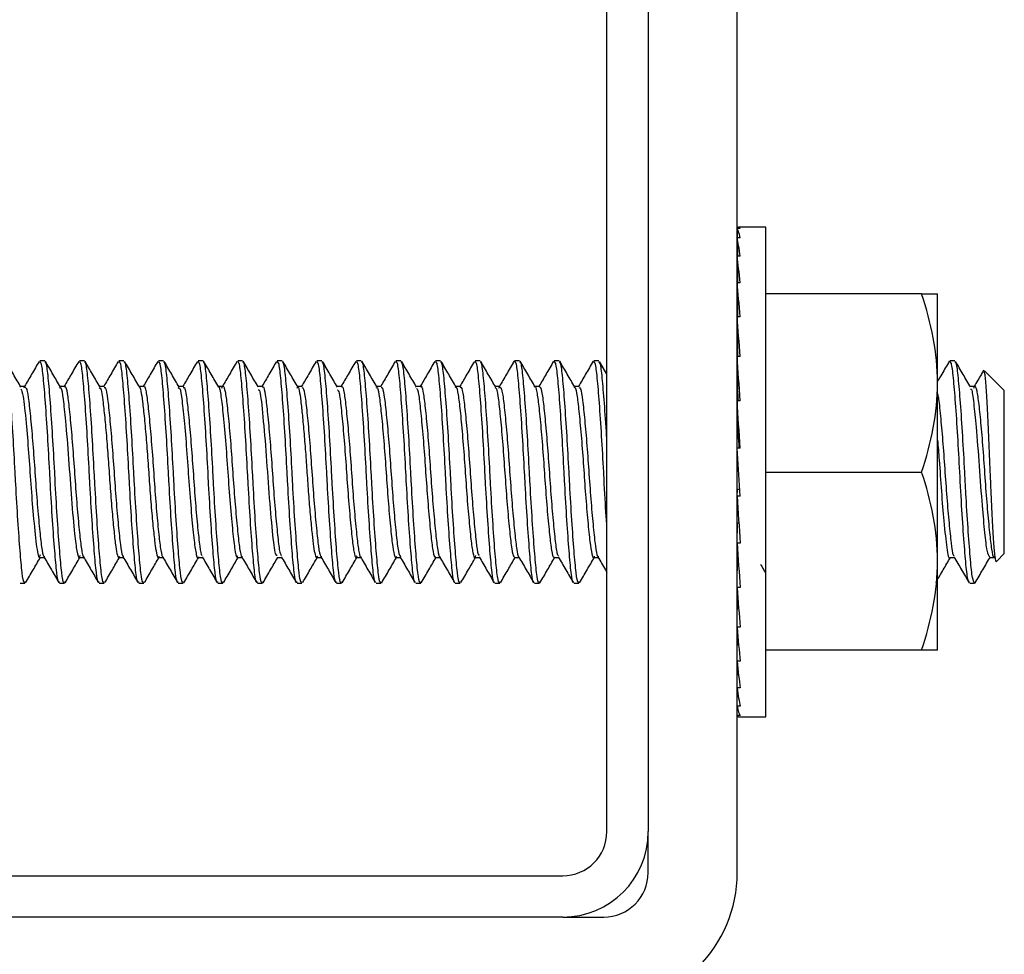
# Model space of a CAD drawing. Header units: inches. Extents: x 0.1 to 10.7, y 0.1 to 7.8.
# Tile 19 of 46: x 3.1999 to 3.2575, y 6.4852 to 6.5399. Entities that reach past the tile are written whole.
import ezdxf

# ---------------------------------------------------------------- set-up
doc = ezdxf.new("R2010")
doc.units = ezdxf.units.IN
doc.header["$MEASUREMENT"] = 0

msp = doc.modelspace()

# ---------------------------------------------------------------- linework, layer by layer
for p, q in [((3.23427, 6.492406), (3.23427, 6.586573)), ((3.236687, 6.586573), (3.236687, 6.492406)), ((3.241895, 6.49001), (3.241895, 6.581156)), ((3.242062, 6.527702), (3.241895, 6.527702)), ((3.241895, 6.527702), (3.241899, 6.527154)), ((3.243562, 6.527771), (3.241979, 6.527771)), ((3.243562, 6.499125), (3.243562, 6.527771)), ((3.242062, 6.527154), (3.241895, 6.527154)), ((3.241895, 6.527154), (3.241902, 6.526079)), ((3.242062, 6.526079), (3.241895, 6.526079)), ((3.241895, 6.526079), (3.241906, 6.52452)), ((3.242062, 6.52452), (3.241895, 6.52452)), ((3.241895, 6.52452), (3.24191, 6.522534)), ((3.241902, 6.523708), (3.241895, 6.523708)), ((3.252684, 6.523864), (3.243562, 6.523864)), ((3.253614, 6.518656), (3.253614, 6.523864)), ((3.242062, 6.522534), (3.241895, 6.522534)), ((3.241895, 6.522534), (3.241917, 6.5202)), ((3.242062, 6.5202), (3.241895, 6.5202)), ((3.241895, 6.5202), (3.241919, 6.518285)), ((3.201386, 6.519958), (3.201097, 6.519958)), ((3.203701, 6.519958), (3.203411, 6.519958)), ((3.206016, 6.519958), (3.205726, 6.519958)), ((3.20833, 6.519958), (3.208041, 6.519958)), ((3.210645, 6.519958), (3.210356, 6.519958)), ((3.21296, 6.519958), (3.212671, 6.519958)), ((3.215275, 6.519958), (3.214985, 6.519958)), ((3.21759, 6.519958), (3.2173, 6.519958)), ((3.219904, 6.519958), (3.219615, 6.519958)), ((3.222219, 6.519958), (3.22193, 6.519958)), ((3.224534, 6.519958), (3.224245, 6.519958)), ((3.226849, 6.519958), (3.22656, 6.519958)), ((3.229164, 6.519958), (3.228874, 6.519958)), ((3.231478, 6.519958), (3.231189, 6.519958)), ((3.233793, 6.519958), (3.233504, 6.519958)), ((3.23427, 6.519171), (3.233833, 6.519923)), ((3.254627, 6.519958), (3.254337, 6.519958)), ((3.25752, 6.518222), (3.256371, 6.519372)), ((3.200229, 6.518455), (3.199965, 6.518455)), ((3.200179, 6.518372), (3.200201, 6.518442)), ((3.202544, 6.518455), (3.202279, 6.518455)), ((3.204858, 6.518455), (3.204594, 6.518455)), ((3.207173, 6.518455), (3.206909, 6.518455)), ((3.209488, 6.518455), (3.209224, 6.518455)), ((3.211803, 6.518455), (3.211539, 6.518455)), ((3.214117, 6.518455), (3.213854, 6.518455)), ((3.216432, 6.518455), (3.216168, 6.518455)), ((3.218748, 6.518455), (3.218483, 6.518455)), ((3.221062, 6.518455), (3.220798, 6.518455)), ((3.223377, 6.518455), (3.223113, 6.518455)), ((3.225692, 6.518455), (3.225428, 6.518455)), ((3.228006, 6.518455), (3.227743, 6.518455)), ((3.227957, 6.518358), (3.227981, 6.518426)), ((3.230321, 6.518455), (3.230057, 6.518455)), ((3.232636, 6.518455), (3.232372, 6.518455)), ((3.253614, 6.508239), (3.253614, 6.518656)), ((3.255785, 6.518455), (3.25552, 6.518455)), ((3.25752, 6.508673), (3.25752, 6.518222)), ((3.242062, 6.517606), (3.241895, 6.517606)), ((3.241895, 6.517606), (3.241919, 6.516426)), ((3.242062, 6.514852), (3.241895, 6.514852)), ((3.242062, 6.512044), (3.241895, 6.514852)), ((3.243562, 6.513448), (3.252684, 6.513448)), ((3.241895, 6.512044), (3.241919, 6.512442)), ((3.242062, 6.512044), (3.241895, 6.512044)), ((3.241919, 6.512442), (3.242038, 6.512442)), ((3.241895, 6.50929), (3.241919, 6.510469)), ((3.241919, 6.510469), (3.24199, 6.510469)), ((3.242062, 6.50929), (3.241895, 6.50929)), ((3.241895, 6.506696), (3.241919, 6.508611)), ((3.241919, 6.508611), (3.241938, 6.508611)), ((3.257087, 6.50824), (3.25752, 6.508673)), ((3.201097, 6.508441), (3.201361, 6.508441)), ((3.203412, 6.508441), (3.203676, 6.508441)), ((3.205726, 6.508441), (3.20599, 6.508441)), ((3.208041, 6.508441), (3.208305, 6.508441)), ((3.210356, 6.508441), (3.21062, 6.508441)), ((3.212671, 6.508441), (3.212935, 6.508441)), ((3.214986, 6.508441), (3.21525, 6.508441)), ((3.217301, 6.508441), (3.217565, 6.508441)), ((3.219615, 6.508441), (3.219879, 6.508441)), ((3.22193, 6.508441), (3.222194, 6.508441)), ((3.224245, 6.508441), (3.224509, 6.508441)), ((3.22656, 6.508441), (3.226824, 6.508441)), ((3.228874, 6.508441), (3.229139, 6.508441)), ((3.231189, 6.508441), (3.231453, 6.508441)), ((3.233505, 6.508441), (3.233768, 6.508441)), ((3.253614, 6.503031), (3.253614, 6.508239)), ((3.254338, 6.508441), (3.254602, 6.508441)), ((3.256653, 6.508441), (3.256942, 6.508441)), ((3.199939, 6.506937), (3.200228, 6.506937)), ((3.202254, 6.506937), (3.202543, 6.506937)), ((3.204569, 6.506937), (3.204858, 6.506937)), ((3.206884, 6.506937), (3.207173, 6.506937)), ((3.209198, 6.506937), (3.209488, 6.506937)), ((3.211513, 6.506937), (3.211803, 6.506937)), ((3.213828, 6.506937), (3.214117, 6.506937)), ((3.216143, 6.506937), (3.216432, 6.506937)), ((3.218458, 6.506937), (3.218747, 6.506937)), ((3.220772, 6.506937), (3.221062, 6.506937)), ((3.223087, 6.506937), (3.223377, 6.506937)), ((3.225402, 6.506937), (3.225691, 6.506937)), ((3.227717, 6.506937), (3.228006, 6.506937)), ((3.230032, 6.506937), (3.230321, 6.506937)), ((3.232347, 6.506937), (3.232636, 6.506937)), ((3.255495, 6.506937), (3.255784, 6.506937)), ((3.255888, 6.507135), (3.255784, 6.506937)), ((3.242062, 6.506696), (3.241895, 6.506696)), ((3.241895, 6.504361), (3.241914, 6.506417)), ((3.242062, 6.504361), (3.241895, 6.504361)), ((3.241895, 6.502376), (3.241909, 6.504185)), ((3.241895, 6.503187), (3.241902, 6.503187)), ((3.252684, 6.503031), (3.243562, 6.503031)), ((3.242062, 6.502376), (3.241895, 6.502376)), ((3.241895, 6.500816), (3.241905, 6.502274)), ((3.242062, 6.500816), (3.241895, 6.500816)), ((3.241895, 6.499742), (3.241902, 6.500767)), ((3.242062, 6.499742), (3.241895, 6.499742)), ((3.241895, 6.499194), (3.241899, 6.499726)), ((3.242062, 6.499194), (3.241895, 6.499194)), ((3.241979, 6.499125), (3.243562, 6.499125)), ((3.236687, 6.49001), (3.236687, 6.492406)), ((3.13752, 6.489823), (3.231687, 6.489823)), ((3.231687, 6.487406), (3.13752, 6.487406)), ((3.231687, 6.487406), (3.234083, 6.487406))]:
    msp.add_line(p, q)
for centre, radius in [((3.231687, 6.492406), 0.002583), ((3.231687, 6.492406), 0.005), ((3.234083, 6.49001), 0.007813), ((3.234083, 6.49001), 0.002604)]:
    msp.add_arc(centre, radius, 270, 0)
for major_axis, ratio, start_param, end_param in [((0, 0.014323), 0.059359, 6.185011, 6.38136), ((-0.000166, 0.014323), 0.05821, 5.987985, 6.184334), ((-0.000326, 0.014323), 0.054812, 5.791063, 5.987412), ((-0.000473, 0.014323), 0.049301, 5.594332, 5.790682), ((0.000473, 0.014323), 0.049301, 0.668167, 0.688853), ((-0.000602, 0.014323), 0.041899, 5.397851, 5.5942), ((-0.000708, 0.014323), 0.032898, 5.201637, 5.397987), ((-0.000786, 0.014323), 0.022647, 5.005671, 5.20202), ((-0.000563, 0.01026), 0.022647, 5.128366, 5.20202), ((-0.000834, 0.014323), 0.011541, 4.809892, 5.006241), ((-0.000597, 0.01026), 0.011541, 4.848974, 5.006241), ((-0.000834, 0.014323), 0.011541, 1.668299, 1.864649), ((-0.000786, 0.014323), 0.022647, 1.864078, 2.060428), ((-0.000708, 0.014323), 0.032898, 2.060045, 2.256394), ((-0.000602, 0.014323), 0.041899, 2.256258, 2.452608), ((-0.000473, 0.014323), 0.049301, 2.452739, 2.649089), ((-0.000326, 0.014323), 0.054812, 2.64947, 2.845819), ((-0.000166, 0.014323), 0.05821, 2.846392, 3.042741), ((0, 0.014323), 0.059359, 3.043418, 3.141593)]:
    msp.add_ellipse((3.241979, 6.513448), major_axis=major_axis, ratio=ratio, start_param=start_param, end_param=end_param)
for points in [[(3.253614, 6.518656), (3.253614, 6.520434), (3.253251, 6.522163), (3.252684, 6.523864)], [(3.252684, 6.523864), (3.253251, 6.523864), (3.253614, 6.523864), (3.253614, 6.523864)], [(3.252684, 6.513448), (3.253251, 6.515149), (3.253614, 6.516878), (3.253614, 6.518656)], [(3.253614, 6.508239), (3.253614, 6.510017), (3.253251, 6.511746), (3.252684, 6.513448)], [(3.252684, 6.503031), (3.253251, 6.504733), (3.253614, 6.506462), (3.253614, 6.508239)], [(3.253614, 6.503031), (3.253614, 6.503031), (3.253251, 6.503031), (3.252684, 6.503031)]]:
    msp.add_open_spline(points, degree=3)
for points, knots in [([(3.200228, 6.507018), (3.200215, 6.506996), (3.200157, 6.506903), (3.20006, 6.507496), (3.199946, 6.508745), (3.199813, 6.510574), (3.199713, 6.51224), (3.199626, 6.513918), (3.199533, 6.515605), (3.199401, 6.517553), (3.199278, 6.519028), (3.199174, 6.519874), (3.199101, 6.519877), (3.199071, 6.519877)], [0, 0, 0, 0, 0.034586, 0.142153, 0.249681, 0.357186, 0.46475, 0.49998, 0.604499, 0.711996, 0.819565, 0.927082, 1, 1, 1, 1]), ([(3.199988, 6.518414), (3.199842, 6.518666), (3.199549, 6.519169), (3.199257, 6.519673), (3.199111, 6.519925)], [0, 0, 0, 0, 0.499762, 1, 1, 1, 1]), ([(3.201055, 6.519919), (3.200908, 6.519667), (3.200625, 6.519179), (3.200341, 6.518691), (3.200203, 6.518455)], [0, 0, 0, 0, 0.516334, 1, 1, 1, 1]), ([(3.202254, 6.507018), (3.20224, 6.506996), (3.202183, 6.506903), (3.202086, 6.507496), (3.201972, 6.508745), (3.201839, 6.510574), (3.201739, 6.51224), (3.201651, 6.513918), (3.201558, 6.515605), (3.201426, 6.517553), (3.201303, 6.519028), (3.2012, 6.519874), (3.201126, 6.519877), (3.201097, 6.519877)], [0, 0, 0, 0, 0.034586, 0.142153, 0.249681, 0.357186, 0.46475, 0.49998, 0.604499, 0.711996, 0.819565, 0.927082, 1, 1, 1, 1]), ([(3.202543, 6.507018), (3.202529, 6.506996), (3.202472, 6.506903), (3.202375, 6.507496), (3.202261, 6.508745), (3.202128, 6.510574), (3.202028, 6.51224), (3.201941, 6.513918), (3.201848, 6.515605), (3.201715, 6.517553), (3.201592, 6.519028), (3.201489, 6.519874), (3.201416, 6.519877), (3.201386, 6.519877)], [0, 0, 0, 0, 0.0345865, 0.1421533, 0.2496809, 0.3571865, 0.4647501, 0.4999805, 0.6044986, 0.711996, 0.8195648, 0.9270819, 1, 1, 1, 1]), ([(3.202301, 6.518419), (3.202154, 6.51867), (3.201861, 6.519175), (3.201568, 6.519679), (3.201421, 6.519931)], [0, 0, 0, 0, 0.499692, 1, 1, 1, 1]), ([(3.203369, 6.519919), (3.203223, 6.519667), (3.202939, 6.519178), (3.202655, 6.51869), (3.202518, 6.518455)], [0, 0, 0, 0, 0.516708, 1, 1, 1, 1]), ([(3.204569, 6.507018), (3.204555, 6.506996), (3.204498, 6.506903), (3.2044, 6.507496), (3.204287, 6.508745), (3.204154, 6.510574), (3.204053, 6.51224), (3.203966, 6.513918), (3.203873, 6.515605), (3.203741, 6.517553), (3.203618, 6.519028), (3.203515, 6.519874), (3.203441, 6.519877), (3.203411, 6.519877)], [0, 0, 0, 0, 0.034586, 0.142153, 0.249681, 0.357186, 0.46475, 0.49998, 0.604499, 0.711996, 0.819565, 0.927082, 1, 1, 1, 1]), ([(3.204858, 6.507018), (3.204844, 6.506996), (3.204787, 6.506903), (3.20469, 6.507496), (3.204576, 6.508745), (3.204443, 6.510574), (3.204343, 6.51224), (3.204255, 6.513918), (3.204162, 6.515605), (3.20403, 6.517553), (3.203907, 6.519028), (3.203804, 6.519874), (3.20373, 6.519877), (3.203701, 6.519877)], [0, 0, 0, 0, 0.034586, 0.142153, 0.249681, 0.357186, 0.46475, 0.49998, 0.604499, 0.711996, 0.819565, 0.927082, 1, 1, 1, 1]), ([(3.20462, 6.518412), (3.204473, 6.518664), (3.204179, 6.519169), (3.203886, 6.519674), (3.203739, 6.519927)], [0, 0, 0, 0, 0.49962, 1, 1, 1, 1]), ([(3.205684, 6.519918), (3.205537, 6.519666), (3.205254, 6.519178), (3.20497, 6.51869), (3.204833, 6.518455)], [0, 0, 0, 0, 0.517008, 1, 1, 1, 1]), ([(3.206884, 6.507018), (3.20687, 6.506996), (3.206812, 6.506903), (3.206715, 6.507496), (3.206601, 6.508745), (3.206468, 6.510574), (3.206368, 6.51224), (3.206281, 6.513918), (3.206188, 6.515605), (3.206056, 6.517553), (3.205933, 6.519028), (3.20583, 6.519874), (3.205756, 6.519877), (3.205726, 6.519877)], [0, 0, 0, 0, 0.034586, 0.142153, 0.249681, 0.357186, 0.46475, 0.49998, 0.604499, 0.711996, 0.819565, 0.927082, 1, 1, 1, 1]), ([(3.207173, 6.507018), (3.207159, 6.506996), (3.207102, 6.506903), (3.207005, 6.507496), (3.206891, 6.508745), (3.206758, 6.510574), (3.206658, 6.51224), (3.20657, 6.513918), (3.206477, 6.515605), (3.206345, 6.517553), (3.206222, 6.519028), (3.206119, 6.519874), (3.206045, 6.519877), (3.206016, 6.519877)], [0, 0, 0, 0, 0.034586, 0.142153, 0.249681, 0.357186, 0.46475, 0.49998, 0.604499, 0.711996, 0.819565, 0.927082, 1, 1, 1, 1]), ([(3.206938, 6.518405), (3.206791, 6.518657), (3.206498, 6.519161), (3.206205, 6.519666), (3.206058, 6.519919)], [0, 0, 0, 0, 0.499656, 1, 1, 1, 1]), ([(3.207999, 6.519918), (3.207852, 6.519666), (3.207569, 6.519178), (3.207285, 6.51869), (3.207148, 6.518455)], [0, 0, 0, 0, 0.517229, 1, 1, 1, 1]), ([(3.209198, 6.507018), (3.209184, 6.506996), (3.209127, 6.506903), (3.20903, 6.507496), (3.208916, 6.508745), (3.208783, 6.510574), (3.208683, 6.51224), (3.208596, 6.513918), (3.208503, 6.515605), (3.208371, 6.517553), (3.208248, 6.519028), (3.208144, 6.519874), (3.208071, 6.519877), (3.208041, 6.519877)], [0, 0, 0, 0, 0.034586, 0.142153, 0.249681, 0.357186, 0.46475, 0.49998, 0.604499, 0.711996, 0.819565, 0.927082, 1, 1, 1, 1]), ([(3.209488, 6.507018), (3.209474, 6.506996), (3.209417, 6.506903), (3.209319, 6.507496), (3.209206, 6.508745), (3.209072, 6.510574), (3.208972, 6.51224), (3.208885, 6.513918), (3.208792, 6.515605), (3.20866, 6.517553), (3.208537, 6.519028), (3.208434, 6.519874), (3.20836, 6.519877), (3.20833, 6.519877)], [0, 0, 0, 0, 0.034586, 0.142153, 0.249681, 0.357186, 0.46475, 0.49998, 0.604499, 0.711996, 0.819565, 0.927082, 1, 1, 1, 1]), ([(3.209249, 6.518412), (3.209103, 6.518663), (3.20881, 6.519166), (3.208517, 6.51967), (3.208371, 6.519922)], [0, 0, 0, 0, 0.499749, 1, 1, 1, 1]), ([(3.210313, 6.519918), (3.210167, 6.519666), (3.209884, 6.519178), (3.2096, 6.51869), (3.209463, 6.518455)], [0, 0, 0, 0, 0.517373, 1, 1, 1, 1]), ([(3.211513, 6.507018), (3.211499, 6.506996), (3.211442, 6.506903), (3.211345, 6.507496), (3.211231, 6.508745), (3.211098, 6.510574), (3.210998, 6.51224), (3.210911, 6.513918), (3.210818, 6.515605), (3.210685, 6.517553), (3.210562, 6.519028), (3.210459, 6.519874), (3.210386, 6.519877), (3.210356, 6.519877)], [0, 0, 0, 0, 0.0345865, 0.1421533, 0.2496809, 0.3571865, 0.4647501, 0.4999805, 0.6044986, 0.711996, 0.8195648, 0.9270819, 1, 1, 1, 1]), ([(3.211803, 6.507018), (3.211789, 6.506996), (3.211731, 6.506903), (3.211634, 6.507496), (3.21152, 6.508745), (3.211387, 6.510574), (3.211287, 6.51224), (3.2112, 6.513918), (3.211107, 6.515605), (3.210975, 6.517553), (3.210852, 6.519028), (3.210749, 6.519874), (3.210675, 6.519877), (3.210645, 6.519877)], [0, 0, 0, 0, 0.034586, 0.142153, 0.249681, 0.357186, 0.46475, 0.49998, 0.604499, 0.711996, 0.819565, 0.927082, 1, 1, 1, 1]), ([(3.21156, 6.518419), (3.211413, 6.518671), (3.21112, 6.519174), (3.210827, 6.519679), (3.210681, 6.519931)], [0, 0, 0, 0, 0.4997111, 1, 1, 1, 1]), ([(3.212628, 6.519918), (3.212482, 6.519666), (3.212198, 6.519178), (3.211915, 6.51869), (3.211778, 6.518455)], [0, 0, 0, 0, 0.517439, 1, 1, 1, 1]), ([(3.213828, 6.507018), (3.213814, 6.506996), (3.213757, 6.506903), (3.21366, 6.507496), (3.213546, 6.508745), (3.213413, 6.510574), (3.213313, 6.51224), (3.213225, 6.513918), (3.213132, 6.515605), (3.213, 6.517553), (3.212877, 6.519028), (3.212774, 6.519874), (3.2127, 6.519877), (3.212671, 6.519877)], [0, 0, 0, 0, 0.034586, 0.142153, 0.249681, 0.357186, 0.46475, 0.49998, 0.604499, 0.711996, 0.819565, 0.927082, 1, 1, 1, 1]), ([(3.214117, 6.507018), (3.214103, 6.506996), (3.214046, 6.506903), (3.213949, 6.507496), (3.213835, 6.508745), (3.213702, 6.510574), (3.213602, 6.51224), (3.213515, 6.513918), (3.213422, 6.515605), (3.21329, 6.517553), (3.213167, 6.519028), (3.213063, 6.519874), (3.21299, 6.519877), (3.21296, 6.519877)], [0, 0, 0, 0, 0.034586, 0.142153, 0.249681, 0.357186, 0.46475, 0.49998, 0.604499, 0.711996, 0.819565, 0.927082, 1, 1, 1, 1]), ([(3.213878, 6.518414), (3.213731, 6.518666), (3.213437, 6.519171), (3.213144, 6.519676), (3.212997, 6.519928)], [0, 0, 0, 0, 0.4996305, 1, 1, 1, 1]), ([(3.214943, 6.519919), (3.214797, 6.519666), (3.214513, 6.519178), (3.214229, 6.51869), (3.214092, 6.518455)], [0, 0, 0, 0, 0.517431, 1, 1, 1, 1]), ([(3.216143, 6.507018), (3.216129, 6.506996), (3.216072, 6.506903), (3.215974, 6.507496), (3.215861, 6.508745), (3.215728, 6.510574), (3.215627, 6.51224), (3.21554, 6.513918), (3.215447, 6.515605), (3.215315, 6.517553), (3.215192, 6.519028), (3.215089, 6.519874), (3.215015, 6.519877), (3.214985, 6.519877)], [0, 0, 0, 0, 0.034586, 0.142153, 0.249681, 0.357186, 0.46475, 0.49998, 0.604499, 0.711996, 0.819565, 0.927082, 1, 1, 1, 1]), ([(3.216432, 6.507018), (3.216418, 6.506996), (3.216361, 6.506903), (3.216264, 6.507496), (3.21615, 6.508745), (3.216017, 6.510574), (3.215917, 6.51224), (3.21583, 6.513918), (3.215737, 6.515605), (3.215604, 6.517553), (3.215481, 6.519028), (3.215378, 6.519874), (3.215305, 6.519877), (3.215275, 6.519877)], [0, 0, 0, 0, 0.0345865, 0.1421533, 0.2496809, 0.3571865, 0.4647501, 0.4999805, 0.6044986, 0.711996, 0.8195648, 0.9270819, 1, 1, 1, 1]), ([(3.216197, 6.518406), (3.21605, 6.518658), (3.215757, 6.519162), (3.215463, 6.519667), (3.215317, 6.51992)], [0, 0, 0, 0, 0.499637, 1, 1, 1, 1]), ([(3.217258, 6.519919), (3.217112, 6.519667), (3.216828, 6.519178), (3.216544, 6.51869), (3.216407, 6.518455)], [0, 0, 0, 0, 0.517354, 1, 1, 1, 1]), ([(3.218458, 6.507018), (3.218444, 6.506996), (3.218387, 6.506903), (3.218289, 6.507496), (3.218175, 6.508745), (3.218042, 6.510574), (3.217942, 6.51224), (3.217855, 6.513918), (3.217762, 6.515605), (3.21763, 6.517553), (3.217507, 6.519028), (3.217404, 6.519874), (3.21733, 6.519877), (3.2173, 6.519877)], [0, 0, 0, 0, 0.034586, 0.142153, 0.249681, 0.357186, 0.46475, 0.49998, 0.604499, 0.711996, 0.819565, 0.927082, 1, 1, 1, 1]), ([(3.218747, 6.507018), (3.218733, 6.506996), (3.218676, 6.506903), (3.218579, 6.507496), (3.218465, 6.508745), (3.218332, 6.510574), (3.218232, 6.51224), (3.218144, 6.513918), (3.218051, 6.515605), (3.217919, 6.517553), (3.217796, 6.519028), (3.217693, 6.519874), (3.217619, 6.519877), (3.21759, 6.519877)], [0, 0, 0, 0, 0.034586, 0.142153, 0.249681, 0.357186, 0.46475, 0.49998, 0.604499, 0.711996, 0.819565, 0.927082, 1, 1, 1, 1]), ([(3.21851, 6.518409), (3.218363, 6.518661), (3.21807, 6.519164), (3.217778, 6.519669), (3.217631, 6.519921)], [0, 0, 0, 0, 0.499733, 1, 1, 1, 1]), ([(3.219574, 6.51992), (3.219427, 6.519667), (3.219143, 6.519179), (3.218859, 6.51869), (3.218722, 6.518455)], [0, 0, 0, 0, 0.517211, 1, 1, 1, 1]), ([(3.220731, 6.506976), (3.220731, 6.506976), (3.220688, 6.506932), (3.220604, 6.507521), (3.22049, 6.508738), (3.220357, 6.510576), (3.220257, 6.512239), (3.22017, 6.513918), (3.220077, 6.515605), (3.219945, 6.517553), (3.219822, 6.519028), (3.219718, 6.519874), (3.219645, 6.519877), (3.219615, 6.519877)], [0, 0, 0, 0, 0.000338, 0.111721, 0.223063, 0.334382, 0.445762, 0.482242, 0.590468, 0.701779, 0.813164, 0.924495, 1, 1, 1, 1]), ([(3.221062, 6.507018), (3.221048, 6.506996), (3.220991, 6.506903), (3.220893, 6.507496), (3.22078, 6.508745), (3.220647, 6.510574), (3.220546, 6.51224), (3.220459, 6.513918), (3.220366, 6.515605), (3.220234, 6.517553), (3.220111, 6.519028), (3.220008, 6.519874), (3.219934, 6.519877), (3.219904, 6.519877)], [0, 0, 0, 0, 0.0345865, 0.1421533, 0.2496809, 0.3571865, 0.4647501, 0.4999805, 0.6044986, 0.711996, 0.8195648, 0.9270819, 1, 1, 1, 1]), ([(3.220819, 6.518418), (3.220673, 6.51867), (3.22038, 6.519174), (3.220087, 6.519678), (3.219941, 6.51993)], [0, 0, 0, 0, 0.499729, 1, 1, 1, 1]), ([(3.221889, 6.519921), (3.221742, 6.519668), (3.221458, 6.519179), (3.221174, 6.518691), (3.221037, 6.518455)], [0, 0, 0, 0, 0.517009, 1, 1, 1, 1]), ([(3.223046, 6.506977), (3.223046, 6.506977), (3.223003, 6.506932), (3.222919, 6.50752), (3.222805, 6.508738), (3.222672, 6.510576), (3.222572, 6.512239), (3.222485, 6.513918), (3.222392, 6.515605), (3.222259, 6.517553), (3.222136, 6.519028), (3.222033, 6.519874), (3.22196, 6.519877), (3.22193, 6.519877)], [0, 0, 0, 0, 0.000735, 0.112074, 0.223372, 0.334647, 0.445982, 0.482448, 0.590631, 0.701897, 0.813238, 0.924525, 1, 1, 1, 1]), ([(3.223377, 6.507018), (3.223363, 6.506996), (3.223306, 6.506903), (3.223208, 6.507496), (3.223094, 6.508745), (3.222961, 6.510574), (3.222861, 6.51224), (3.222774, 6.513918), (3.222681, 6.515605), (3.222549, 6.517553), (3.222426, 6.519028), (3.222323, 6.519874), (3.222249, 6.519877), (3.222219, 6.519877)], [0, 0, 0, 0, 0.034586, 0.142153, 0.249681, 0.357186, 0.46475, 0.49998, 0.604499, 0.711996, 0.819565, 0.927082, 1, 1, 1, 1]), ([(3.223136, 6.518416), (3.222989, 6.518668), (3.222695, 6.519173), (3.222402, 6.519677), (3.222255, 6.51993)], [0, 0, 0, 0, 0.499645, 1, 1, 1, 1]), ([(3.224204, 6.519922), (3.224057, 6.519669), (3.223774, 6.51918), (3.223489, 6.518691), (3.223352, 6.518455)], [0, 0, 0, 0, 0.516755, 1, 1, 1, 1]), ([(3.225362, 6.506977), (3.225361, 6.506977), (3.225318, 6.506931), (3.225234, 6.50752), (3.22512, 6.508738), (3.224987, 6.510576), (3.224887, 6.512239), (3.224799, 6.513918), (3.224706, 6.515605), (3.224574, 6.517553), (3.224451, 6.519028), (3.224348, 6.519874), (3.224274, 6.519877), (3.224245, 6.519877)], [0, 0, 0, 0, 0.00118, 0.112469, 0.223717, 0.334943, 0.446229, 0.482678, 0.590813, 0.70203, 0.813321, 0.924559, 1, 1, 1, 1]), ([(3.225691, 6.507018), (3.225678, 6.506996), (3.22562, 6.506903), (3.225523, 6.507496), (3.225409, 6.508745), (3.225276, 6.510574), (3.225176, 6.51224), (3.225089, 6.513918), (3.224996, 6.515605), (3.224864, 6.517553), (3.224741, 6.519028), (3.224637, 6.519874), (3.224564, 6.519877), (3.224534, 6.519877)], [0, 0, 0, 0, 0.034586, 0.142153, 0.249681, 0.357186, 0.46475, 0.49998, 0.604499, 0.711996, 0.819565, 0.927082, 1, 1, 1, 1]), ([(3.225456, 6.518407), (3.225309, 6.518659), (3.225015, 6.519164), (3.224722, 6.519669), (3.224575, 6.519922)], [0, 0, 0, 0, 0.499624, 1, 1, 1, 1]), ([(3.22652, 6.519923), (3.226373, 6.51967), (3.226089, 6.51918), (3.225804, 6.518691), (3.225666, 6.518455)], [0, 0, 0, 0, 0.516454, 1, 1, 1, 1]), ([(3.227677, 6.506978), (3.227677, 6.506977), (3.227633, 6.506931), (3.227549, 6.507519), (3.227435, 6.508738), (3.227302, 6.510576), (3.227202, 6.512239), (3.227114, 6.513918), (3.227021, 6.515605), (3.226889, 6.517553), (3.226766, 6.519028), (3.226663, 6.519874), (3.226589, 6.519877), (3.22656, 6.519877)], [0, 0, 0, 0, 0.0016615, 0.1128968, 0.2240916, 0.3352636, 0.4464956, 0.4829275, 0.5910102, 0.7021737, 0.8134111, 0.9245951, 1, 1, 1, 1]), ([(3.228006, 6.507018), (3.227992, 6.506996), (3.227935, 6.506903), (3.227838, 6.507496), (3.227724, 6.508745), (3.227591, 6.510574), (3.227491, 6.51224), (3.227404, 6.513918), (3.227311, 6.515605), (3.227178, 6.517553), (3.227055, 6.519028), (3.226952, 6.519874), (3.226879, 6.519877), (3.226849, 6.519877)], [0, 0, 0, 0, 0.034586, 0.142153, 0.249681, 0.357186, 0.46475, 0.49998, 0.604499, 0.711996, 0.819565, 0.927082, 1, 1, 1, 1]), ([(3.22777, 6.518408), (3.227623, 6.518659), (3.22733, 6.519163), (3.227038, 6.519667), (3.226891, 6.51992)], [0, 0, 0, 0, 0.499715, 1, 1, 1, 1]), ([(3.228835, 6.519924), (3.228688, 6.519671), (3.228404, 6.519181), (3.228119, 6.518692), (3.227981, 6.518455)], [0, 0, 0, 0, 0.516115, 1, 1, 1, 1]), ([(3.229993, 6.506979), (3.229992, 6.506978), (3.229948, 6.506931), (3.229863, 6.507519), (3.229749, 6.508739), (3.229616, 6.510575), (3.229516, 6.512239), (3.229429, 6.513918), (3.229336, 6.515605), (3.229204, 6.517553), (3.229081, 6.519028), (3.228978, 6.519874), (3.228904, 6.519877), (3.228874, 6.519877)], [0, 0, 0, 0, 0.002171, 0.113349, 0.224487, 0.335603, 0.446778, 0.483191, 0.591219, 0.702326, 0.813506, 0.924634, 1, 1, 1, 1]), ([(3.230321, 6.507018), (3.230307, 6.506996), (3.23025, 6.506903), (3.230153, 6.507496), (3.230039, 6.508745), (3.229906, 6.510574), (3.229806, 6.51224), (3.229718, 6.513918), (3.229625, 6.515605), (3.229493, 6.517553), (3.22937, 6.519028), (3.229267, 6.519874), (3.229193, 6.519877), (3.229164, 6.519877)], [0, 0, 0, 0, 0.034586, 0.142153, 0.249681, 0.357186, 0.46475, 0.49998, 0.604499, 0.711996, 0.819565, 0.927082, 1, 1, 1, 1]), ([(3.230079, 6.518417), (3.229933, 6.518669), (3.22964, 6.519172), (3.229347, 6.519676), (3.229201, 6.519928)], [0, 0, 0, 0, 0.499746, 1, 1, 1, 1]), ([(3.23115, 6.519925), (3.231004, 6.519672), (3.230719, 6.519182), (3.230434, 6.518692), (3.230296, 6.518455)], [0, 0, 0, 0, 0.515746, 1, 1, 1, 1]), ([(3.232308, 6.506979), (3.232307, 6.506978), (3.232263, 6.50693), (3.232178, 6.507518), (3.232064, 6.508739), (3.231931, 6.510575), (3.231831, 6.512239), (3.231744, 6.513918), (3.231651, 6.515605), (3.231519, 6.517553), (3.231396, 6.519028), (3.231293, 6.519874), (3.231219, 6.519877), (3.231189, 6.519877)], [0, 0, 0, 0, 0.002695, 0.113815, 0.224895, 0.335952, 0.447069, 0.483463, 0.591434, 0.702482, 0.813604, 0.924673, 1, 1, 1, 1]), ([(3.232636, 6.507018), (3.232622, 6.506996), (3.232565, 6.506903), (3.232467, 6.507496), (3.232354, 6.508745), (3.232221, 6.510574), (3.232121, 6.51224), (3.232033, 6.513918), (3.23194, 6.515605), (3.231808, 6.517553), (3.231685, 6.519028), (3.231582, 6.519874), (3.231508, 6.519877), (3.231478, 6.519877)], [0, 0, 0, 0, 0.034586, 0.142153, 0.249681, 0.357186, 0.46475, 0.49998, 0.604499, 0.711996, 0.819565, 0.927082, 1, 1, 1, 1]), ([(3.232394, 6.518417), (3.232247, 6.518669), (3.231954, 6.519174), (3.231661, 6.519678), (3.231514, 6.519931)], [0, 0, 0, 0, 0.499663, 1, 1, 1, 1]), ([(3.233466, 6.519926), (3.233319, 6.519673), (3.233034, 6.519183), (3.232749, 6.518692), (3.232611, 6.518455)], [0, 0, 0, 0, 0.515351, 1, 1, 1, 1]), ([(3.23427, 6.510299), (3.234263, 6.510407), (3.234212, 6.511101), (3.234146, 6.512246), (3.234059, 6.513914), (3.233966, 6.515607), (3.233833, 6.517552), (3.23371, 6.519028), (3.233607, 6.519874), (3.233534, 6.519877), (3.233504, 6.519877)], [0, 0, 0, 0, 0.029723, 0.192082, 0.24526, 0.403022, 0.56528, 0.727647, 0.889936, 1, 1, 1, 1]), ([(3.23427, 6.515259), (3.234265, 6.515356), (3.234219, 6.516175), (3.234122, 6.517544), (3.234, 6.519031), (3.233897, 6.519874), (3.233823, 6.519876), (3.233793, 6.519877)], [0, 0, 0, 0, 0.034995, 0.297284, 0.559747, 0.822083, 1, 1, 1, 1]), ([(3.254303, 6.519932), (3.254156, 6.519679), (3.253927, 6.519284), (3.253697, 6.518889), (3.253614, 6.518747)], [0, 0, 0, 0, 0.638976, 1, 1, 1, 1]), ([(3.25546, 6.507049), (3.255445, 6.507049), (3.255386, 6.507052), (3.255295, 6.507813), (3.255174, 6.509239), (3.255038, 6.511207), (3.254918, 6.513406), (3.2548, 6.515605), (3.254667, 6.517553), (3.254544, 6.519028), (3.254441, 6.519874), (3.254367, 6.519877), (3.254337, 6.519877)], [0, 0, 0, 0, 0.038672, 0.149479, 0.260221, 0.370965, 0.484928, 0.592593, 0.703326, 0.814133, 0.924887, 1, 1, 1, 1]), ([(3.255784, 6.506937), (3.255742, 6.507006), (3.255656, 6.507144), (3.255545, 6.50824), (3.255416, 6.509883), (3.255297, 6.511725), (3.255195, 6.513661), (3.255089, 6.515605), (3.254956, 6.517553), (3.254833, 6.519028), (3.25473, 6.519874), (3.254656, 6.519877), (3.254627, 6.519877)], [0, 0, 0, 0, 0.104501, 0.21204, 0.31953, 0.427057, 0.500054, 0.604556, 0.712038, 0.819591, 0.927093, 1, 1, 1, 1]), ([(3.255549, 6.518405), (3.255402, 6.518657), (3.255109, 6.519162), (3.254816, 6.519667), (3.254669, 6.519919)], [0, 0, 0, 0, 0.4996463, 1, 1, 1, 1]), ([(3.256308, 6.519398), (3.256265, 6.519324), (3.256082, 6.519009), (3.255899, 6.518695), (3.255759, 6.518455)], [0, 0, 0, 0, 0.236939, 1, 1, 1, 1]), ([(3.257068, 6.508259), (3.257064, 6.508243), (3.257033, 6.50812), (3.256975, 6.508457), (3.256905, 6.509295), (3.256823, 6.510663), (3.256753, 6.512132), (3.256691, 6.513731), (3.256625, 6.515383), (3.25654, 6.517132), (3.256464, 6.518466), (3.256399, 6.519265), (3.256354, 6.519315), (3.256335, 6.519335)], [0, 0, 0, 0, 0.015183, 0.11544, 0.215652, 0.318492, 0.423431, 0.483979, 0.5936, 0.703222, 0.812843, 0.922358, 1, 1, 1, 1]), ([(3.199985, 6.518317), (3.20003, 6.518218), (3.200135, 6.517991), (3.200278, 6.516497), (3.200442, 6.514618), (3.200565, 6.512699), (3.200724, 6.510723), (3.20089, 6.50911), (3.201027, 6.508302), (3.201114, 6.508544), (3.201141, 6.508619)], [0, 0, 0, 0, 0.116739, 0.267925, 0.390064, 0.507296, 0.628673, 0.7815, 0.932505, 1, 1, 1, 1]), ([(3.200228, 6.518407), (3.200263, 6.518392), (3.200342, 6.518358), (3.200447, 6.517637), (3.200573, 6.51645), (3.200707, 6.514908), (3.200823, 6.513202), (3.200946, 6.511526), (3.20108, 6.510061), (3.201198, 6.509008), (3.201299, 6.508458), (3.201364, 6.508499), (3.201386, 6.508512)], [0, 0, 0, 0, 0.084864, 0.192591, 0.30022, 0.40788, 0.515612, 0.623241, 0.730884, 0.838618, 0.946243, 1, 1, 1, 1]), ([(3.202255, 6.518363), (3.202279, 6.518381), (3.202351, 6.518436), (3.202458, 6.517766), (3.202608, 6.516385), (3.202783, 6.514259), (3.202943, 6.511801), (3.203124, 6.509856), (3.20326, 6.508746), (3.203374, 6.508325), (3.203439, 6.50851), (3.203457, 6.50856)], [0, 0, 0, 0, 0.057408, 0.171253, 0.286389, 0.434858, 0.578738, 0.727766, 0.840599, 0.957111, 1, 1, 1, 1]), ([(3.202544, 6.518408), (3.202553, 6.518422), (3.202605, 6.518507), (3.2027, 6.5181), (3.202812, 6.517199), (3.202945, 6.515826), (3.203074, 6.514196), (3.203186, 6.512476), (3.203318, 6.510873), (3.203449, 6.509544), (3.20356, 6.508718), (3.203651, 6.508362), (3.203698, 6.508455), (3.203701, 6.508462)], [0, 0, 0, 0, 0.022557, 0.130251, 0.237903, 0.3455, 0.453186, 0.560852, 0.668448, 0.776125, 0.883802, 0.991399, 1, 1, 1, 1]), ([(3.204569, 6.518337), (3.204596, 6.518361), (3.204678, 6.518436), (3.20478, 6.517688), (3.204903, 6.516545), (3.205016, 6.515274), (3.205121, 6.513874), (3.205215, 6.512443), (3.205325, 6.511082), (3.205437, 6.509913), (3.205536, 6.509031), (3.205635, 6.508528), (3.205721, 6.508359), (3.205767, 6.508496), (3.205777, 6.508525)], [0, 0, 0, 0, 0.063559, 0.191264, 0.2785, 0.367425, 0.454359, 0.539061, 0.627236, 0.715916, 0.801482, 0.887281, 0.976026, 1, 1, 1, 1]), ([(3.204858, 6.518389), (3.204886, 6.518392), (3.204958, 6.518402), (3.20506, 6.517777), (3.205182, 6.51666), (3.205316, 6.515157), (3.205436, 6.513466), (3.205555, 6.511772), (3.205689, 6.510264), (3.205812, 6.509137), (3.205914, 6.5085), (3.205987, 6.508504), (3.206015, 6.508506)], [0, 0, 0, 0, 0.068316, 0.17609, 0.283757, 0.39143, 0.499204, 0.606868, 0.714525, 0.822298, 0.929981, 1, 1, 1, 1]), ([(3.206884, 6.518427), (3.20689, 6.518436), (3.206932, 6.518501), (3.207011, 6.518226), (3.207105, 6.517605), (3.207211, 6.516614), (3.207323, 6.515364), (3.207429, 6.513968), (3.207523, 6.512537), (3.207633, 6.511168), (3.207745, 6.509982), (3.207845, 6.509079), (3.207943, 6.508549), (3.208031, 6.508361), (3.20808, 6.508497), (3.208092, 6.508531)], [0, 0, 0, 0, 0.013804, 0.101835, 0.186406, 0.273305, 0.362131, 0.449203, 0.533702, 0.621612, 0.710272, 0.796042, 0.881442, 0.969999, 1, 1, 1, 1]), ([(3.207173, 6.518438), (3.207175, 6.518444), (3.207221, 6.518538), (3.207312, 6.518189), (3.207423, 6.517375), (3.207554, 6.516054), (3.207686, 6.514455), (3.207798, 6.512735), (3.207927, 6.511102), (3.20806, 6.509722), (3.208172, 6.508809), (3.208267, 6.508394), (3.20832, 6.508476), (3.20833, 6.508491)], [0, 0, 0, 0, 0.006647, 0.114313, 0.22197, 0.329551, 0.437206, 0.544874, 0.652455, 0.760098, 0.867774, 0.975357, 1, 1, 1, 1]), ([(3.209199, 6.518363), (3.209227, 6.518375), (3.209304, 6.51841), (3.209414, 6.517674), (3.209555, 6.516336), (3.209705, 6.514553), (3.20983, 6.512617), (3.209978, 6.510803), (3.210123, 6.509349), (3.210249, 6.508555), (3.210353, 6.508283), (3.210401, 6.508478), (3.210401, 6.50848)], [0, 0, 0, 0, 0.066774, 0.181221, 0.298024, 0.416491, 0.530245, 0.648238, 0.765805, 0.879736, 0.998427, 1, 1, 1, 1]), ([(3.209488, 6.518383), (3.209509, 6.518398), (3.209574, 6.518443), (3.209674, 6.517905), (3.209791, 6.516862), (3.209926, 6.515403), (3.210049, 6.513729), (3.210165, 6.512023), (3.210299, 6.510471), (3.210425, 6.509291), (3.210514, 6.50862), (3.210575, 6.508571), (3.210593, 6.508557)], [0, 0, 0, 0, 0.0544, 0.167091, 0.279679, 0.392253, 0.504943, 0.617549, 0.730127, 0.842813, 0.955436, 1, 1, 1, 1]), ([(3.211514, 6.518449), (3.211514, 6.518451), (3.211563, 6.518572), (3.211662, 6.518145), (3.211788, 6.517159), (3.211939, 6.515564), (3.212078, 6.513683), (3.212209, 6.511769), (3.212362, 6.51008), (3.212492, 6.508945), (3.212597, 6.508353), (3.212657, 6.50851), (3.21267, 6.508543)], [0, 0, 0, 0, 0.001811, 0.123956, 0.242093, 0.365178, 0.485955, 0.605053, 0.728407, 0.847508, 0.968281, 1, 1, 1, 1]), ([(3.211751, 6.518348), (3.211764, 6.518389), (3.211819, 6.518562), (3.211923, 6.518288), (3.212035, 6.517534), (3.212163, 6.516277), (3.212296, 6.514711), (3.21241, 6.512996), (3.212536, 6.511337), (3.21267, 6.509908), (3.212785, 6.508915), (3.212883, 6.508429), (3.212943, 6.508491), (3.21296, 6.508508)], [0, 0, 0, 0, 0.031909, 0.135122, 0.238358, 0.341507, 0.444707, 0.547951, 0.651101, 0.754287, 0.857535, 0.960686, 1, 1, 1, 1]), ([(3.213876, 6.518264), (3.2139, 6.518266), (3.213987, 6.518275), (3.214117, 6.516991), (3.214323, 6.514786), (3.21449, 6.512128), (3.214696, 6.509897), (3.214841, 6.508544), (3.214946, 6.508583), (3.214986, 6.508598)], [0, 0, 0, 0, 0.060014, 0.224982, 0.395878, 0.560796, 0.731687, 0.896665, 1, 1, 1, 1]), ([(3.214117, 6.518391), (3.214132, 6.518409), (3.214189, 6.51848), (3.214287, 6.51802), (3.214401, 6.517054), (3.214535, 6.515643), (3.214662, 6.513992), (3.214775, 6.512277), (3.214908, 6.51069), (3.215037, 6.509442), (3.215131, 6.508681), (3.215199, 6.50859), (3.215223, 6.508558)], [0, 0, 0, 0, 0.037493, 0.150093, 0.262623, 0.375115, 0.48771, 0.600256, 0.712747, 0.825335, 0.937895, 1, 1, 1, 1]), ([(3.216144, 6.518356), (3.216156, 6.518387), (3.216232, 6.51858), (3.216332, 6.517867), (3.216453, 6.516785), (3.216553, 6.515705), (3.21665, 6.514497), (3.216735, 6.513233), (3.216826, 6.51198), (3.216925, 6.510804), (3.217023, 6.509805), (3.21711, 6.509044), (3.217198, 6.508572), (3.217283, 6.508382), (3.217334, 6.508489), (3.217353, 6.508528)], [0, 0, 0, 0, 0.02914, 0.181098, 0.258097, 0.33706, 0.415397, 0.490778, 0.56732, 0.646163, 0.72474, 0.800542, 0.876586, 0.95526, 1, 1, 1, 1]), ([(3.216432, 6.518402), (3.216465, 6.518392), (3.216542, 6.518368), (3.216647, 6.517668), (3.216772, 6.516496), (3.216906, 6.514962), (3.217023, 6.513259), (3.217145, 6.511579), (3.217279, 6.510104), (3.217398, 6.509034), (3.217499, 6.508467), (3.217566, 6.5085), (3.21759, 6.508512)], [0, 0, 0, 0, 0.081172, 0.1889, 0.296529, 0.404185, 0.511917, 0.619545, 0.727183, 0.834917, 0.94254, 1, 1, 1, 1]), ([(3.218747, 6.518413), (3.218755, 6.518426), (3.218806, 6.518514), (3.2189, 6.51812), (3.219012, 6.517238), (3.219144, 6.515876), (3.219274, 6.514252), (3.219386, 6.512532), (3.219517, 6.510922), (3.219648, 6.509582), (3.21976, 6.508737), (3.219852, 6.508369), (3.2199, 6.50846), (3.219905, 6.508469)], [0, 0, 0, 0, 0.018989, 0.126701, 0.234378, 0.341995, 0.449699, 0.557389, 0.665005, 0.772699, 0.8804, 0.988017, 1, 1, 1, 1]), ([(3.220773, 6.518381), (3.220797, 6.518393), (3.220865, 6.518425), (3.220965, 6.517853), (3.221084, 6.516787), (3.221218, 6.515311), (3.22134, 6.513635), (3.221456, 6.511936), (3.22159, 6.510408), (3.221715, 6.509214), (3.221828, 6.50855), (3.221923, 6.50832), (3.22197, 6.508483), (3.221973, 6.508497)], [0, 0, 0, 0, 0.057587, 0.160146, 0.262631, 0.368488, 0.471652, 0.573573, 0.67936, 0.783071, 0.884558, 0.99021, 1, 1, 1, 1]), ([(3.221062, 6.518386), (3.221088, 6.518393), (3.221158, 6.518412), (3.22126, 6.517806), (3.221381, 6.516704), (3.221516, 6.515211), (3.221636, 6.513523), (3.221754, 6.511826), (3.221889, 6.510309), (3.222012, 6.509167), (3.222115, 6.508509), (3.222189, 6.508505), (3.222219, 6.508503)], [0, 0, 0, 0, 0.064932, 0.172686, 0.280331, 0.387977, 0.495732, 0.603382, 0.711021, 0.818774, 0.926442, 1, 1, 1, 1]), ([(3.223133, 6.518347), (3.223159, 6.518317), (3.223227, 6.518236), (3.223321, 6.517492), (3.22345, 6.516263), (3.223583, 6.514686), (3.223696, 6.51298), (3.223822, 6.511325), (3.223955, 6.5099), (3.22407, 6.508915), (3.224168, 6.508428), (3.224228, 6.508493), (3.224245, 6.508511)], [0, 0, 0, 0, 0.065031, 0.173888, 0.2864, 0.400076, 0.509176, 0.621199, 0.735063, 0.844549, 0.956019, 1, 1, 1, 1]), ([(3.223376, 6.518447), (3.223378, 6.51845), (3.223422, 6.518544), (3.223512, 6.518206), (3.223623, 6.517411), (3.223753, 6.516102), (3.223885, 6.514511), (3.223997, 6.512791), (3.224126, 6.511152), (3.224259, 6.509761), (3.224372, 6.508831), (3.224468, 6.508401), (3.224523, 6.50848), (3.224534, 6.508496)], [0, 0, 0, 0, 0.003024, 0.110679, 0.218333, 0.325906, 0.43355, 0.541214, 0.648789, 0.75642, 0.864091, 0.971667, 1, 1, 1, 1]), ([(3.225403, 6.518392), (3.225417, 6.51841), (3.225473, 6.518484), (3.225569, 6.518033), (3.225683, 6.517085), (3.225816, 6.515684), (3.225944, 6.51404), (3.226056, 6.51233), (3.226188, 6.510744), (3.226317, 6.509458), (3.226428, 6.508656), (3.226534, 6.508339), (3.226594, 6.508509), (3.226612, 6.508557)], [0, 0, 0, 0, 0.032246, 0.135381, 0.236057, 0.340917, 0.444521, 0.544934, 0.649575, 0.753587, 0.853868, 0.958226, 1, 1, 1, 1]), ([(3.225692, 6.518384), (3.225711, 6.5184), (3.225774, 6.518451), (3.225874, 6.517931), (3.225991, 6.516904), (3.226125, 6.515455), (3.22625, 6.513786), (3.226364, 6.512078), (3.226498, 6.510518), (3.226625, 6.509322), (3.226716, 6.50863), (3.226779, 6.508573), (3.226798, 6.508556)], [0, 0, 0, 0, 0.050469, 0.162976, 0.275387, 0.38778, 0.500285, 0.612713, 0.725109, 0.837609, 0.950054, 1, 1, 1, 1]), ([(3.227717, 6.518391), (3.227748, 6.518389), (3.227822, 6.518384), (3.227925, 6.517728), (3.228047, 6.516593), (3.228182, 6.515077), (3.2283, 6.513386), (3.22842, 6.511701), (3.228554, 6.510204), (3.228675, 6.509104), (3.228776, 6.508491), (3.228847, 6.508505), (3.228875, 6.508511)], [0, 0, 0, 0, 0.075427, 0.180909, 0.287998, 0.397691, 0.503718, 0.610198, 0.719916, 0.826581, 0.932434, 1, 1, 1, 1]), ([(3.228006, 6.518423), (3.228045, 6.518394), (3.228127, 6.518331), (3.228235, 6.517552), (3.228362, 6.516328), (3.228496, 6.514765), (3.22861, 6.513053), (3.228735, 6.511391), (3.228869, 6.509944), (3.228985, 6.508961), (3.229067, 6.508473), (3.229111, 6.508491), (3.229112, 6.508491)], [0, 0, 0, 0, 0.098273, 0.210808, 0.323246, 0.435734, 0.548276, 0.660715, 0.773186, 0.885733, 0.998172, 1, 1, 1, 1]), ([(3.230032, 6.518435), (3.230035, 6.518441), (3.230082, 6.518537), (3.230172, 6.51818), (3.230283, 6.517362), (3.230414, 6.516043), (3.230545, 6.514443), (3.230657, 6.512731), (3.230786, 6.5111), (3.230918, 6.509723), (3.23103, 6.508813), (3.231125, 6.508394), (3.231179, 6.508478), (3.231189, 6.508495)], [0, 0, 0, 0, 0.008118, 0.116705, 0.221275, 0.330011, 0.43894, 0.54355, 0.651905, 0.76111, 0.865898, 0.973809, 1, 1, 1, 1]), ([(3.230321, 6.518395), (3.230334, 6.518412), (3.23039, 6.518488), (3.230487, 6.518043), (3.230601, 6.517095), (3.230734, 6.515694), (3.230862, 6.514048), (3.230975, 6.512332), (3.231107, 6.510739), (3.231237, 6.509475), (3.231333, 6.50869), (3.231403, 6.508588), (3.23143, 6.50855)], [0, 0, 0, 0, 0.033629, 0.145922, 0.258152, 0.370339, 0.482626, 0.594872, 0.707058, 0.819338, 0.931597, 1, 1, 1, 1]), ([(3.232347, 6.518381), (3.232367, 6.518397), (3.232431, 6.518449), (3.23253, 6.517926), (3.232646, 6.516904), (3.23278, 6.515456), (3.232904, 6.513791), (3.233018, 6.512087), (3.233152, 6.510535), (3.233279, 6.509305), (3.233391, 6.508586), (3.23349, 6.508327), (3.233542, 6.508497), (3.233551, 6.508526)], [0, 0, 0, 0, 0.047835, 0.15064, 0.252334, 0.357835, 0.461193, 0.562439, 0.667812, 0.771665, 0.872592, 0.977772, 1, 1, 1, 1]), ([(3.232636, 6.518397), (3.232668, 6.518391), (3.232743, 6.518377), (3.232847, 6.517699), (3.232971, 6.516542), (3.233106, 6.515016), (3.233223, 6.513316), (3.233344, 6.511632), (3.233479, 6.510147), (3.233599, 6.509062), (3.2337, 6.508476), (3.233769, 6.508501), (3.233794, 6.508511)], [0, 0, 0, 0, 0.077482, 0.18522, 0.292857, 0.400514, 0.508255, 0.61589, 0.723529, 0.831271, 0.938905, 1, 1, 1, 1]), ([(3.255549, 6.518289), (3.255566, 6.518293), (3.25563, 6.518311), (3.255726, 6.517504), (3.255883, 6.516024), (3.256052, 6.513821), (3.256205, 6.511552), (3.256369, 6.509851), (3.256498, 6.508668), (3.2566, 6.508564), (3.256654, 6.508508)], [0, 0, 0, 0, 0.0439475, 0.166578, 0.2930401, 0.453165, 0.6104738, 0.7382802, 0.8609929, 1, 1, 1, 1]), ([(3.255741, 6.518363), (3.255753, 6.518399), (3.255809, 6.518557), (3.255911, 6.518259), (3.256022, 6.517478), (3.256152, 6.5162), (3.256284, 6.514621), (3.256397, 6.512904), (3.256524, 6.511254), (3.256658, 6.509842), (3.256772, 6.508876), (3.25687, 6.508416), (3.256927, 6.508486), (3.256942, 6.508504)], [0, 0, 0, 0, 0.030981, 0.134855, 0.238742, 0.342545, 0.446407, 0.550302, 0.654106, 0.757955, 0.861856, 0.965661, 1, 1, 1, 1]), ([(3.218507, 6.518249), (3.218541, 6.518223), (3.218618, 6.518165), (3.21872, 6.517227), (3.218852, 6.515915), (3.218982, 6.514287), (3.219093, 6.512577), (3.219224, 6.51096), (3.219355, 6.50962), (3.219467, 6.508741), (3.219575, 6.508356), (3.21964, 6.508503), (3.219662, 6.508552)], [0, 0, 0, 0, 0.083788, 0.188825, 0.298247, 0.407282, 0.512238, 0.621336, 0.730706, 0.835719, 0.944428, 1, 1, 1, 1]), ([(3.253614, 6.518016), (3.25363, 6.51795), (3.253686, 6.517713), (3.25378, 6.516766), (3.253914, 6.515324), (3.254037, 6.513635), (3.254153, 6.511936), (3.254287, 6.510397), (3.254412, 6.509238), (3.254503, 6.508588), (3.254564, 6.508554), (3.254582, 6.508544)], [0, 0, 0, 0, 0.04922, 0.177562, 0.305895, 0.434367, 0.562732, 0.691073, 0.819543, 0.947927, 1, 1, 1, 1]), ([(3.253614, 6.515316), (3.253647, 6.514935), (3.253727, 6.513999), (3.253836, 6.512265), (3.254, 6.510362), (3.254156, 6.508913), (3.254276, 6.508297), (3.254337, 6.508446), (3.254338, 6.508448)], [0, 0, 0, 0, 0.128868, 0.31598, 0.510929, 0.752156, 0.995822, 1, 1, 1, 1]), ([(3.201333, 6.508488), (3.20148, 6.508237), (3.201773, 6.507733), (3.202066, 6.507229), (3.202212, 6.506976)], [0, 0, 0, 0, 0.499713, 1, 1, 1, 1]), ([(3.203647, 6.508489), (3.203794, 6.508238), (3.204087, 6.507734), (3.20438, 6.507229), (3.204527, 6.506977)], [0, 0, 0, 0, 0.4997, 1, 1, 1, 1]), ([(3.205962, 6.50849), (3.206108, 6.508238), (3.206402, 6.507734), (3.206695, 6.50723), (3.206841, 6.506977)], [0, 0, 0, 0, 0.499688, 1, 1, 1, 1]), ([(3.208276, 6.508491), (3.208423, 6.508239), (3.208717, 6.507735), (3.209009, 6.50723), (3.209156, 6.506977)], [0, 0, 0, 0, 0.499676, 1, 1, 1, 1]), ([(3.210591, 6.508491), (3.210738, 6.508239), (3.211031, 6.507735), (3.211324, 6.50723), (3.211471, 6.506977)], [0, 0, 0, 0, 0.499665, 1, 1, 1, 1]), ([(3.212906, 6.508491), (3.213053, 6.508239), (3.213346, 6.507735), (3.213639, 6.50723), (3.213786, 6.506977)], [0, 0, 0, 0, 0.499655, 1, 1, 1, 1]), ([(3.215221, 6.508491), (3.215367, 6.508239), (3.215661, 6.507734), (3.215954, 6.507229), (3.216101, 6.506977)], [0, 0, 0, 0, 0.499645, 1, 1, 1, 1]), ([(3.217536, 6.50849), (3.217683, 6.508238), (3.217976, 6.507734), (3.218269, 6.507229), (3.218416, 6.506976)], [0, 0, 0, 0, 0.499636, 1, 1, 1, 1]), ([(3.219851, 6.50849), (3.219998, 6.508238), (3.220291, 6.507733), (3.220585, 6.507228), (3.220731, 6.506975)], [0, 0, 0, 0, 0.499629, 1, 1, 1, 1]), ([(3.222166, 6.508489), (3.222313, 6.508237), (3.222607, 6.507732), (3.2229, 6.507227), (3.223046, 6.506974)], [0, 0, 0, 0, 0.499623, 1, 1, 1, 1]), ([(3.224481, 6.508488), (3.224628, 6.508236), (3.224922, 6.507731), (3.225215, 6.507226), (3.225362, 6.506973)], [0, 0, 0, 0, 0.499618, 1, 1, 1, 1]), ([(3.226797, 6.508488), (3.226943, 6.508235), (3.227237, 6.50773), (3.227531, 6.507225), (3.227677, 6.506972)], [0, 0, 0, 0, 0.499615, 1, 1, 1, 1]), ([(3.229112, 6.508487), (3.229259, 6.508234), (3.229553, 6.507729), (3.229846, 6.507224), (3.229993, 6.506971)], [0, 0, 0, 0, 0.499613, 1, 1, 1, 1]), ([(3.231427, 6.508485), (3.231574, 6.508233), (3.231868, 6.507728), (3.232161, 6.507223), (3.232308, 6.50697)], [0, 0, 0, 0, 0.499614, 1, 1, 1, 1]), ([(3.233743, 6.508484), (3.23389, 6.508232), (3.234066, 6.50793), (3.234241, 6.507627), (3.23427, 6.507577)], [0, 0, 0, 0, 0.834388, 1, 1, 1, 1]), ([(3.254581, 6.508477), (3.254727, 6.508225), (3.255021, 6.507721), (3.255314, 6.507216), (3.25546, 6.506964)], [0, 0, 0, 0, 0.499685, 1, 1, 1, 1]), ([(3.255827, 6.506977), (3.255973, 6.507229), (3.256266, 6.507734), (3.256559, 6.508237), (3.256706, 6.508489)], [0, 0, 0, 0, 0.500303, 1, 1, 1, 1]), ([(3.200265, 6.506966), (3.200411, 6.507218), (3.200697, 6.50771), (3.200983, 6.508201), (3.201122, 6.508441)], [0, 0, 0, 0, 0.51272, 1, 1, 1, 1]), ([(3.202579, 6.506965), (3.202726, 6.507218), (3.203012, 6.50771), (3.203298, 6.508202), (3.203437, 6.508441)], [0, 0, 0, 0, 0.513429, 1, 1, 1, 1]), ([(3.204899, 6.506974), (3.205046, 6.507226), (3.20533, 6.507716), (3.205614, 6.508205), (3.205752, 6.508441)], [0, 0, 0, 0, 0.516626, 1, 1, 1, 1]), ([(3.207215, 6.506976), (3.207362, 6.507229), (3.207645, 6.507717), (3.207929, 6.508205), (3.208067, 6.508441)], [0, 0, 0, 0, 0.516497, 1, 1, 1, 1]), ([(3.209525, 6.506968), (3.209672, 6.50722), (3.209957, 6.507711), (3.210242, 6.508202), (3.210381, 6.508441)], [0, 0, 0, 0, 0.513159, 1, 1, 1, 1]), ([(3.211838, 6.506965), (3.211985, 6.507217), (3.21227, 6.507709), (3.212557, 6.508201), (3.212696, 6.508441)], [0, 0, 0, 0, 0.512931, 1, 1, 1, 1]), ([(3.214157, 6.506972), (3.214304, 6.507224), (3.214588, 6.507714), (3.214873, 6.508204), (3.215011, 6.508441)], [0, 0, 0, 0, 0.515979, 1, 1, 1, 1]), ([(3.216475, 6.506977), (3.216621, 6.507229), (3.216905, 6.507718), (3.217189, 6.508205), (3.217326, 6.508441)], [0, 0, 0, 0, 0.517059, 1, 1, 1, 1]), ([(3.218786, 6.50697), (3.218932, 6.507222), (3.219217, 6.507713), (3.219502, 6.508203), (3.219641, 6.508441)], [0, 0, 0, 0, 0.513838, 1, 1, 1, 1]), ([(3.221097, 6.506964), (3.221244, 6.507217), (3.221529, 6.507709), (3.221816, 6.508201), (3.221955, 6.508441)], [0, 0, 0, 0, 0.51261, 1, 1, 1, 1]), ([(3.223415, 6.50697), (3.223562, 6.507222), (3.223847, 6.507713), (3.224132, 6.508203), (3.22427, 6.508441)], [0, 0, 0, 0, 0.51521, 1, 1, 1, 1]), ([(3.225734, 6.506977), (3.225881, 6.507229), (3.226164, 6.507718), (3.226448, 6.508205), (3.226585, 6.508441)], [0, 0, 0, 0, 0.517297, 1, 1, 1, 1]), ([(3.228047, 6.506973), (3.228193, 6.507225), (3.228477, 6.507714), (3.228762, 6.508204), (3.2289, 6.508441)], [0, 0, 0, 0, 0.514732, 1, 1, 1, 1]), ([(3.230357, 6.506965), (3.230503, 6.507217), (3.230789, 6.507709), (3.231075, 6.508201), (3.231215, 6.508441)], [0, 0, 0, 0, 0.512491, 1, 1, 1, 1]), ([(3.232673, 6.506968), (3.23282, 6.50722), (3.233105, 6.507711), (3.233391, 6.508202), (3.23353, 6.508441)], [0, 0, 0, 0, 0.51444, 1, 1, 1, 1]), ([(3.24325, 6.508058), (3.243315, 6.507947), (3.243419, 6.507768), (3.243523, 6.507589), (3.243562, 6.507522)], [0, 0, 0, 0, 0.623605, 1, 1, 1, 1]), ([(3.25353, 6.507008), (3.25367, 6.507249), (3.253947, 6.507727), (3.254225, 6.508204), (3.254363, 6.508441)], [0, 0, 0, 0, 0.504485, 1, 1, 1, 1])]:
    msp.add_open_spline(points, degree=3, knots=knots)

doc.saveas('drawing.dxf')
